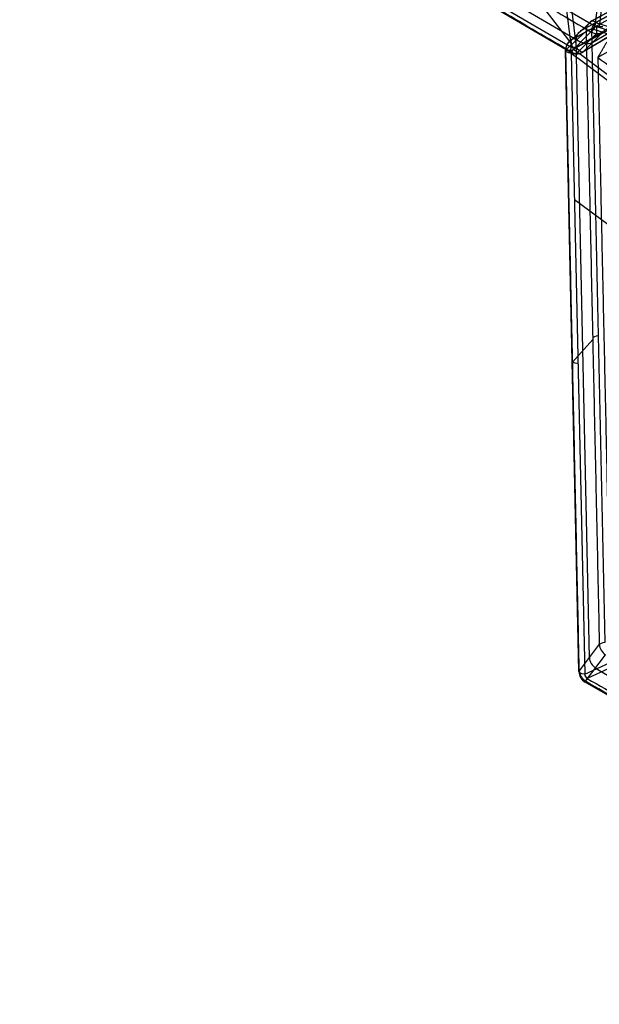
# Model space of a CAD drawing. Header units: millimetres. Extents: x -445 to 449, y -417 to 415.
# Tile 1 of 256: x -358 to -264, y -414 to -256. Entities that reach past the tile are written whole.
import ezdxf

# ---------------------------------------------------------------- set-up
doc = ezdxf.new("R2010")
doc.units = ezdxf.units.MM
doc.header["$MEASUREMENT"] = 0
doc.layers.add('Default', color=7, linetype='Continuous', true_color=0x000000)

msp = doc.modelspace()

# ---------------------------------------------------------------- linework, layer by layer
at = {"layer": 'Default', "color": 9, "true_color": 0xbfbfbf}
for p, q in [((-268.83, -260.43, -902.12), (-280.9, -163.9, -953.63)), ((-280.12, -163.9, -953.82), (-268.06, -260.43, -902.31)), ((-323.63, -188.69, -917.01), (-268.92, -259.79, -902.46)), ((-265.02, -257.12, -885.7), (-352.41, -206.02, -871.64)), ((-357.34, -208.67, -887.88), (-268.83, -260.43, -902.12)), ((-355.3, -208.16, -879.38), (-267.34, -259.6, -893.53)), ((-179.14, -208.78, -915.73), (-265.51, -256.18, -888.56)), ((-269.04, -261.22, -900.54), (-357.55, -209.46, -886.3)), ((-180.27, -210.03, -922.77), (-267.21, -257.74, -895.42)), ((-265.41, -259.61, -894.02), (-180.31, -209.19, -922.29)), ((-264.95, -256.46, -887.27), (-178.58, -209.06, -914.44)), ((-181.39, -210.47, -928.99), (-267.01, -261.21, -900.54)), ((-181.01, -212.74, -931.04), (-268.49, -260.75, -903.52)), ((-265.55, -256.21, -888.71), (-268.79, -259.21, -901.8)), ((-263.41, -356, -859.71), (-265.55, -257.49, -886.89)), ((-269.74, -260.85, -901.19), (-266.49, -257.85, -888.1)), ((-265.7, -257.95, -886.86), (-268.91, -261.17, -899.91)), ((-268.16, -259.39, -894.8), (-266.01, -358.53, -867.45)), ((-264.81, -258.21, -887.02), (-268.03, -261.43, -900.06)), ((-266.98, -261.18, -900.39), (-263.76, -257.96, -887.34)), ((-267.63, -360.74, -874.12), (-269.8, -260.98, -901.64)), ((-268.87, -261.41, -903.28), (-266.7, -361.17, -875.76)), ((-204.45, -332.43, -925.2), (-268.36, -284.95, -896.78)), ((-265.42, -307.37, -874.44), (-268.65, -311, -887.36)), ((-266.7, -361.17, -875.76), (-185.64, -323.75, -940.14)), ((-185.23, -324.42, -940.02), (-266.29, -361.85, -875.63)), ((-264.36, -356.35, -860.93), (-267.58, -360.62, -873.67)), ((-266.56, -362.3, -873.37), (-263.34, -358.04, -860.62)), ((-264.97, -360.2, -867.09), (-175.89, -411.64, -867.09)), ((-176.99, -414.19, -874.13), (-266.63, -362.43, -874.13))]:
    msp.add_line(p, q, dxfattribs=at)
at = {"layer": 'Default', "color": 9, "true_color": 0xbfbfbf, "extrusion": (0.234828, 0.217316, 0.947433)}
for centre in [(-9.62, 65.64, -960.03), (-9.62, 65.64, -966.94), (-9.62, 65.64, -973.85)]:
    msp.add_arc(centre, 2, 346.4742, 46.2509, dxfattribs=at)
at = {"layer": 'Default', "color": 9, "true_color": 0xbfbfbf}
for centre, start, end in [((-264.55, -257.93, -888.56), 118.7564, 133.0172), ((-267.8, -260.94, -901.66), 133.0172, 180), ((-267.8, -260.94, -901.66), 180, 181.2429), ((-268.03, -259.49, -900.54), 239.6968, 270), ((-268.03, -259.49, -900.54), 270, 300.6465), ((-265.63, -360.7, -874.13), 181.2312, 239.985)]:
    msp.add_arc(centre, 2, start, end, dxfattribs=at)
at = {"layer": 'Default', "color": 9, "true_color": 0xbfbfbf, "extrusion": (0.845116, 0.463783, -0.265866)}
for centre, start, end in [((-98.85, -951.23, -106.96), 355.5479, 42.0695), ((-99.92, -965, -107.62), 284.3924, 355.5479)]:
    msp.add_arc(centre, 2, start, end, dxfattribs=at)
at = {"layer": 'Default', "color": 9, "true_color": 0xbfbfbf, "extrusion": (-0.02091, 0.963783, -0.265866)}
for centre, start, end in [((270.08, -923.62, -6.82), 13.8721, 60.3937), ((273.39, -937.02, -6.17), 360, 13.8721), ((273.39, -937.02, -6.17), 302.7166, 0), ((270.08, -923.62, -57.92), 13.8721, 60.3937), ((273.39, -937.02, -57.92), 302.7166, 13.8721), ((270.08, -923.62, -109.03), 13.8721, 60.3937), ((273.39, -937.02, -109.68), 302.7166, 13.8721)]:
    msp.add_arc(centre, 2, start, end, dxfattribs=at)
at = {"layer": 'Default', "color": 9, "true_color": 0xbfbfbf, "extrusion": (0.855031, -0.5, -0.137558)}
for centre, start, end in [((-354.9, -892.71, 23.79), 114.8725, 161.3941), ((-359.3, -905.79, 24.45), 161.3941, 232.5496)]:
    msp.add_arc(centre, 2, start, end, dxfattribs=at)
at = {"layer": 'Default', "color": 9, "true_color": 0xbfbfbf, "extrusion": (1, 0, 0)}
for centre, start, end in [((-256.27, -887.49, -264.81), 116.0529, 166.151), ((-259.49, -900.54, -268.03), 180, 240.7243), ((-259.49, -900.54, -268.03), 166.151, 180)]:
    msp.add_arc(centre, 2, start, end, dxfattribs=at)
at = {"layer": 'Default', "color": 9, "true_color": 0xbfbfbf, "extrusion": (0.232802, 0.233054, 0.944187)}
for centre in [(6.24, 55.54, -959.33), (6.24, 55.54, -966.31), (6.24, 55.54, -973.15)]:
    msp.add_arc(centre, 2, 106.3899, 166.1666, dxfattribs=at)
at = {"layer": 'Default', "color": 9, "true_color": 0xbfbfbf, "extrusion": (0, 1, 0)}
for centre, start, end in [((267.8, -901.66, -260.94), 293.9715, 0), ((267.8, -901.66, -260.94), 0, 4.4394), ((265.63, -874.13, -360.7), 4.4936, 14.1546)]:
    msp.add_arc(centre, 2, start, end, dxfattribs=at)
at = {"layer": 'Default', "color": 9, "true_color": 0xbfbfbf, "extrusion": (0.755991, -0.561678, -0.336149)}
msp.add_arc((-369.16, -869.13, 247.2), 2, 239.4502, 262.5019, dxfattribs=at)
at = {"layer": 'Default', "color": 9, "true_color": 0xbfbfbf, "extrusion": (-0.109577, 0.876914, -0.467991)}
msp.add_arc((298.14, -900.79, 223.27), 2, 274.1019, 297.1537, dxfattribs=at)
at = {"layer": 'Default', "color": 9, "true_color": 0xbfbfbf, "extrusion": (0.827193, 0.490148, -0.274785)}
for start, end in [(245.1211, 246.4569), (175.3014, 245.1211)]:
    msp.add_arc((-86.61, -965.59, -101.45), 2, start, end, dxfattribs=at)
at = {"layer": 'Default', "color": 9, "true_color": 0xbfbfbf, "extrusion": (0.232848, 0.308595, 0.922253)}
for centre in [(-5.21, 75.17, -965.52), (-5.21, 75.17, -972.4), (-5.21, 75.17, -979.34)]:
    msp.add_arc(centre, 2, 36.7172, 96.4939, dxfattribs=at)
at = {"layer": 'Default', "color": 9, "true_color": 0xbfbfbf, "extrusion": (0.866025, -0.5, 6.54782e-13)}
msp.add_arc((-445.19, -874.13, -49.69), 2, 157.4117, 228.5673, dxfattribs=at)
at = {"layer": 'Default', "color": 9, "true_color": 0xbfbfbf, "extrusion": (0.736429, 0.339986, -0.584878)}
msp.add_arc((-216.14, -938.51, 193.01), 2, 247.5656, 270.6174, dxfattribs=at)
at = {"layer": 'Default', "color": 9, "true_color": 0xbfbfbf}
for points, knots in [([(-265.02, -257.12, -885.7), (-263.25, -242.54, -878.58), (-259.02, -215.43, -861.49), (-251.56, -185.68, -831.32), (-243.79, -165.82, -799.81), (-238.75, -157.93, -779.36), (-236.17, -155.05, -768.88)], [-189.353565, -189.353565, -189.353565, -189.353565, -142.168743, -94.983921, -59.595304, -24.206688, -24.206688, -24.206688, -24.206688]), ([(-235.2, -155.31, -769.07), (-237.77, -158.19, -779.52), (-242.83, -166.05, -799.94), (-250.65, -185.86, -831.4), (-258.22, -215.54, -861.55), (-262.56, -242.61, -878.64), (-264.39, -257.17, -885.76)], [0.016308, 0.016308, 0.016308, 0.016308, 35.0086, 70.017201, 116.695335, 163.373468, 163.373468, 163.373468, 163.373468]), ([(-265.55, -257.49, -886.89), (-265.48, -257.29, -886.9), (-265.3, -256.91, -886.97), (-265.07, -256.59, -887.16), (-264.95, -256.46, -887.27)], [-1.273767, -1.273767, -1.273767, -1.273767, -0.636884, 0, 0, 0, 0]), ([(-172.3, -264.44, -759.79), (-176.11, -267.47, -773.86), (-187.04, -271.47, -801.66), (-210.37, -271.08, -837.04), (-237.23, -266.04, -865.52), (-255.79, -260.7, -880.23), (-265.55, -257.49, -886.89)], [-1314.671432, -1314.671432, -1314.671432, -1314.671432, -1267.486618, -1220.301793, -1184.913174, -1149.524555, -1149.524555, -1149.524555, -1149.524555]), ([(-265.29, -256.93, -887), (-255.52, -260.09, -880.35), (-236.94, -265.34, -865.65), (-210.07, -270.25, -837.2), (-186.77, -270.55, -801.87), (-175.86, -266.51, -774.12), (-172.05, -263.48, -760.08)], [0, 0, 0, 0, 35.012924, 70.025847, 116.709745, 163.377333, 163.377333, 163.377333, 163.377333]), ([(-263.81, -257.13, -886), (-263.99, -257.16, -885.89), (-264.39, -257.18, -885.73), (-264.81, -257.15, -885.69), (-265.02, -257.12, -885.7)], [-1.273767, -1.273767, -1.273767, -1.273767, -0.636884, 0, 0, 0, 0]), ([(-264.95, -256.46, -887.27), (-255.15, -259.6, -880.64), (-236.51, -264.8, -865.98), (-209.54, -269.65, -837.57), (-186.13, -269.9, -802.24), (-175.17, -265.84, -774.46), (-171.35, -262.8, -760.4)], [-189.353565, -189.353565, -189.353565, -189.353565, -153.964946, -118.576327, -71.391502, -24.206688, -24.206688, -24.206688, -24.206688])]:
    msp.add_open_spline(points, degree=3, knots=knots, dxfattribs=at)
for points in [[(-353.08, -206.85, -872.8), (-309.39, -232.4, -879.83), (-265.7, -257.95, -886.86)], [(-179.17, -208.81, -915.88), (-222.36, -232.51, -902.3), (-265.55, -256.21, -888.71)], [(-268.91, -261.17, -899.91), (-313.17, -235.29, -892.79), (-357.42, -209.41, -885.67)], [(-268.06, -260.43, -902.31), (-225.25, -235.07, -916.53), (-182.43, -209.7, -930.75)], [(-268.79, -259.21, -901.8), (-225.05, -235.21, -915.56), (-181.31, -211.2, -929.33)], [(-181.35, -210.44, -928.83), (-224.16, -235.81, -914.61), (-266.98, -261.18, -900.39)], [(-179.94, -215.61, -926.37), (-222.27, -238.84, -913.06), (-264.6, -262.07, -899.74)], [(-266.49, -257.85, -888.1), (-265.43, -307.1, -874.51), (-264.36, -356.35, -860.93)], [(-267.58, -360.62, -873.67), (-268.66, -310.73, -887.43), (-269.74, -260.85, -901.19)], [(-268.49, -260.75, -903.52), (-226.88, -291.66, -922.02), (-185.27, -322.58, -940.53)], [(-263.17, -259.6, -890.88), (-263.88, -260.83, -895.31), (-264.6, -262.07, -899.74)], [(-185.65, -323.24, -940.28), (-227.26, -292.32, -921.78), (-268.87, -261.41, -903.28)], [(-264.6, -262.07, -899.74), (-224.12, -292.14, -917.74), (-183.65, -322.21, -935.73)], [(-264.6, -262.07, -899.74), (-263.55, -310.34, -886.42), (-262.5, -358.62, -873.11)], [(-266.29, -361.85, -875.63), (-221.47, -387.73, -875.63), (-176.65, -413.6, -875.63)], [(-176.91, -414.06, -873.37), (-221.73, -388.18, -873.37), (-266.56, -362.3, -873.37)]]:
    msp.add_open_spline(points, degree=2, dxfattribs=at)

doc.saveas('drawing.dxf')
